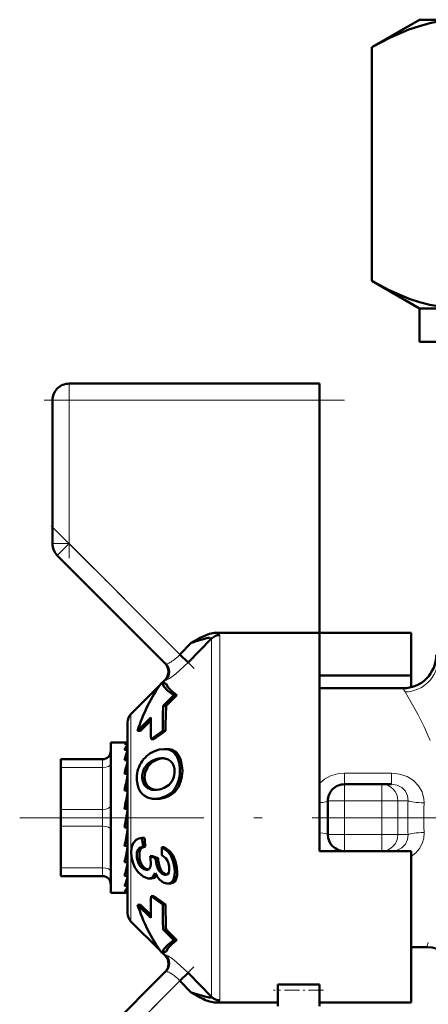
# Model space of a CAD drawing. Extents: x -1595 to 1972, y -1677 to 643.
# Tile 33 of 53: x 109 to 134, y -112 to -53. Entities that reach past the tile are written whole.
import ezdxf

# ---------------------------------------------------------------- set-up
doc = ezdxf.new("R2010")
doc.units = 0
doc.linetypes.add('DASHDOT', pattern=[18.5, 12, -3, 0.5, -3])

msp = doc.modelspace()

# ---------------------------------------------------------------- linework, layer by layer
at = {"color": 7, "lineweight": 50}
for p, q in [((130.203, -54.254), (133.065, -52.602)), ((133.065, -52.602), (135.544, -52.602)), ((130.203, -68.25), (130.203, -54.254)), ((133.065, -69.902), (130.203, -68.25)), ((133.065, -69.902), (135.544, -69.902)), ((133.065, -71.902), (133.065, -69.902)), ((133.065, -71.902), (136.265, -71.902)), ((112.065, -74.402), (127.065, -74.402)), ((127.065, -74.402), (127.065, -75.402)), ((111.065, -83.988), (111.065, -75.402)), ((127.065, -75.402), (127.065, -89.331)), ((111.358, -84.695), (117.847, -91.183)), ((127.065, -89.331), (120.875, -89.331)), ((127.065, -100.402), (127.065, -89.331)), ((127.065, -89.331), (132.565, -89.331)), ((132.565, -89.331), (132.565, -91.883)), ((119.383, -89.932), (118.708, -90.631)), ((120.606, -89.664), (119.203, -91.108)), ((119.558, -89.83), (119.383, -89.932)), ((119.735, -89.729), (119.558, -89.83)), ((120.606, -89.664), (120.608, -89.651)), ((119.203, -91.108), (118.708, -90.631)), ((127.065, -91.883), (132.565, -91.883)), ((132.565, -91.883), (132.565, -92.589)), ((115.77, -94.193), (117.499, -92.463)), ((117.619, -92.294), (117.616, -92.296)), ((117.879, -92.392), (117.619, -92.294)), ((117.655, -92.308), (117.818, -92.145)), ((117.701, -93.696), (118.347, -93.069)), ((118.529, -93.069), (117.881, -93.696)), ((118.529, -93.069), (118.347, -93.069)), ((132.065, -92.652), (127.065, -92.652)), ((117.701, -93.696), (117.881, -93.696)), ((115.565, -106.116), (115.565, -94.688)), ((116.972, -94.406), (116.172, -95.19)), ((116.968, -94.583), (116.347, -95.19)), ((116.347, -95.19), (116.172, -95.19)), ((117.687, -95.202), (116.975, -95.702)), ((117.849, -95.202), (117.136, -95.702)), ((117.849, -95.202), (117.687, -95.202)), ((114.565, -95.902), (114.565, -96.505)), ((115.543, -95.902), (114.565, -95.902)), ((115.565, -95.987), (115.389, -95.987)), ((115.543, -95.902), (115.565, -95.904)), ((116.975, -95.702), (117.136, -95.702)), ((114.565, -96.505), (114.565, -104.902)), ((115.565, -96.343), (115.389, -96.343)), ((115.527, -96.505), (115.565, -96.4)), ((117.917, -96.288), (117.762, -96.288)), ((111.565, -96.902), (114.065, -96.902)), ((111.565, -97.036), (111.565, -96.902)), ((111.565, -97.402), (111.565, -97.036)), ((115.565, -96.954), (115.389, -96.954)), ((115.565, -96.829), (115.559, -96.954)), ((117.562, -96.845), (117.643, -96.842)), ((117.562, -96.845), (117.714, -96.845)), ((111.565, -99.902), (111.565, -97.402)), ((115.565, -97.781), (115.389, -97.781)), ((115.565, -97.382), (115.544, -97.781)), ((115.565, -97.611), (115.553, -97.781)), ((115.565, -98.125), (115.523, -98.773)), ((115.565, -98.402), (115.547, -98.402)), ((128.565, -98.402), (130.811, -98.402)), ((130.811, -98.402), (131.391, -98.402)), ((115.565, -98.773), (115.389, -98.773)), ((115.565, -99.011), (115.484, -99.867)), ((117.346, -98.733), (117.326, -98.735)), ((117.351, -99.278), (117.206, -99.278)), ((127.565, -101.402), (127.565, -99.402)), ((111.565, -99.902), (111.565, -100.902)), ((115.565, -99.867), (115.389, -99.867)), ((115.389, -100.995), (115.565, -99.996)), ((127.065, -102.402), (127.065, -100.402)), ((111.565, -103.402), (111.565, -100.902)), ((115.389, -100.942), (115.477, -100.942)), ((115.565, -100.995), (115.389, -100.995)), ((115.565, -100.985), (115.477, -100.942)), ((115.495, -101.515), (115.565, -101.948)), ((116.584, -101.6), (116.439, -101.6)), ((115.565, -102.086), (115.389, -102.086)), ((115.565, -102.402), (115.527, -102.402)), ((115.565, -102.814), (115.528, -102.395)), ((115.565, -102.544), (115.535, -102.544)), ((116.644, -102.118), (116.498, -102.118)), ((117.767, -102.158), (117.621, -102.158)), ((132.565, -102.402), (127.065, -102.402)), ((131.391, -102.402), (131.306, -102.402)), ((132.565, -111.473), (132.565, -102.402)), ((115.565, -103.071), (115.389, -103.071)), ((117.246, -102.826), (116.921, -102.706)), ((117.069, -102.706), (116.921, -102.706)), ((117.069, -102.706), (117.394, -102.826)), ((117.394, -102.826), (117.246, -102.826)), ((117.962, -102.98), (117.966, -102.989)), ((111.565, -103.402), (111.565, -103.902)), ((115.565, -103.528), (115.548, -103.251)), ((116.709, -103.523), (116.673, -103.521)), ((114.065, -103.902), (111.565, -103.902)), ((115.565, -103.888), (115.389, -103.888)), ((115.565, -104.046), (115.562, -103.98)), ((116.847, -104.042), (116.799, -104.039)), ((117.001, -104.042), (116.847, -104.042)), ((117.838, -103.821), (117.802, -103.819)), ((117.979, -104.34), (117.93, -104.338)), ((118.132, -104.34), (117.979, -104.34)), ((115.444, -104.902), (114.565, -104.902)), ((115.565, -104.486), (115.389, -104.486)), ((115.565, -104.828), (115.389, -104.828)), ((115.565, -104.891), (115.499, -104.891)), ((116.975, -105.102), (117.687, -105.602)), ((117.136, -105.102), (116.975, -105.102)), ((117.136, -105.102), (117.849, -105.602)), ((116.172, -105.613), (116.972, -106.398)), ((116.347, -105.613), (116.172, -105.613)), ((116.347, -105.613), (116.968, -106.22)), ((117.849, -105.602), (117.687, -105.602)), ((115.77, -106.611), (117.499, -108.34)), ((117.701, -107.108), (118.347, -107.735)), ((117.881, -107.108), (117.701, -107.108)), ((117.881, -107.108), (118.529, -107.735)), ((118.529, -107.735), (118.347, -107.735)), ((117.616, -108.508), (117.619, -108.51)), ((117.619, -108.51), (117.879, -108.411)), ((117.655, -108.496), (117.818, -108.659)), ((133.499, -108.152), (132.565, -108.152)), ((117.847, -109.62), (111.651, -115.816)), ((118.708, -110.173), (119.203, -109.696)), ((119.203, -109.696), (120.606, -111.14)), ((119.383, -110.871), (118.708, -110.173)), ((119.383, -110.871), (119.558, -110.974)), ((124.565, -110.398), (127.065, -110.398)), ((124.565, -110.398), (124.565, -110.734)), ((124.565, -110.734), (124.565, -111.688)), ((127.065, -110.398), (127.065, -110.734)), ((127.065, -110.734), (127.065, -111.688)), ((119.558, -110.974), (119.735, -111.075)), ((120.875, -111.473), (124.565, -111.473)), ((127.065, -111.473), (132.565, -111.473))]:
    msp.add_line(p, q, dxfattribs=at)
at = {"color": 7, "lineweight": 18}
for p, q in [((112.065, -75.402), (112.065, -74.402)), ((111.065, -75.402), (112.065, -75.402)), ((112.065, -75.402), (127.065, -75.402)), ((112.065, -75.402), (112.065, -83.988)), ((111.065, -83.988), (112.065, -83.988)), ((111.358, -84.695), (112.065, -83.988)), ((118.708, -90.631), (112.065, -83.988)), ((121.101, -89.464), (121.101, -100.402)), ((120.606, -100.402), (120.606, -89.664)), ((132.201, -92.87), (132.065, -92.652)), ((115.77, -100.402), (115.77, -94.193)), ((118.07, -96.299), (117.917, -96.299)), ((118.621, -96.66), (118.47, -96.66)), ((114.065, -96.902), (114.065, -96.907)), ((114.065, -96.907), (114.065, -97.036)), ((114.065, -97.036), (114.065, -97.402)), ((117.274, -96.953), (117.122, -96.953)), ((114.065, -97.402), (111.565, -97.402)), ((114.065, -99.902), (114.065, -97.402)), ((116.756, -97.399), (116.605, -97.399)), ((118.847, -97.408), (118.699, -97.408)), ((128.565, -97.745), (128.565, -98.402)), ((128.565, -97.745), (131.391, -97.745)), ((131.391, -97.745), (131.391, -98.402)), ((116.59, -98.019), (116.441, -98.019)), ((116.717, -98.432), (116.57, -98.432)), ((118.783, -98.119), (118.637, -98.119)), ((128.565, -98.402), (128.565, -99.402)), ((130.811, -99.402), (130.811, -98.402)), ((117.027, -98.68), (116.881, -98.68)), ((118.499, -98.727), (118.353, -98.727)), ((118.016, -99.115), (117.871, -99.115)), ((127.565, -99.402), (128.565, -99.402)), ((128.565, -99.402), (128.565, -101.402)), ((130.811, -99.402), (128.565, -99.402)), ((130.811, -101.402), (130.811, -99.402)), ((130.811, -99.402), (131.772, -99.402)), ((132.374, -99.402), (131.772, -99.402)), ((131.772, -99.402), (131.772, -101.402)), ((111.565, -99.902), (114.065, -99.902)), ((114.065, -99.902), (114.065, -100.902)), ((115.77, -100.402), (115.77, -106.611)), ((120.606, -111.14), (120.606, -100.402)), ((121.101, -100.402), (121.101, -111.339)), ((114.065, -100.902), (111.565, -100.902)), ((114.065, -103.402), (114.065, -100.902)), ((127.565, -101.402), (128.565, -101.402)), ((128.565, -101.402), (130.811, -101.402)), ((128.565, -102.402), (128.565, -101.402)), ((130.811, -101.402), (131.772, -101.402)), ((130.811, -101.402), (130.811, -102.402)), ((131.772, -101.402), (132.374, -101.402)), ((116.278, -102.807), (116.129, -102.807)), ((117.405, -102.957), (117.257, -102.957)), ((118.31, -102.676), (118.163, -102.676)), ((111.565, -103.402), (114.065, -103.402)), ((114.065, -103.402), (114.065, -103.902)), ((116.476, -103.302), (116.325, -103.302)), ((116.743, -103.521), (116.673, -103.521)), ((118.525, -103.402), (118.376, -103.402)), ((117.872, -103.819), (117.802, -103.819)), ((118.468, -104.115), (118.317, -104.115)), ((117.818, -108.659), (117.829, -108.656)), ((112.065, -116.816), (118.708, -110.173))]:
    msp.add_line(p, q, dxfattribs=at)
at = {"color": 7, "linetype": 'DASHDOT', "lineweight": 18, "ltscale": 0.257589}
msp.add_line((112.065, -74.543), (112.065, -84.847), dxfattribs=at)
at = {"color": 7, "linetype": 'DASHDOT', "lineweight": 18, "ltscale": 0.450015}
msp.add_line((128.565, -75.402), (110.565, -75.402), dxfattribs=at)
at = {"color": 7, "linetype": 'DASHDOT', "lineweight": 18, "ltscale": 0.302371}
msp.add_line((110.999, -82.921), (119.551, -91.474), dxfattribs=at)
at = {"color": 7, "linetype": 'DASHDOT', "lineweight": 18, "ltscale": 0.067371}
msp.add_line((128.341, -99.402), (131.035, -99.402), dxfattribs=at)
at = {"color": 7, "linetype": 'DASHDOT', "lineweight": 18, "ltscale": 0.06}
for p, q in [((128.565, -101.602), (128.565, -99.202)), ((130.811, -101.602), (130.811, -99.202))]:
    msp.add_line(p, q, dxfattribs=at)
at = {"color": 7, "linetype": 'DASHDOT', "lineweight": 18}
msp.add_line((138.638, -100.402), (109.104, -100.402), dxfattribs=at)
at = {"color": 7, "linetype": 'DASHDOT', "lineweight": 18, "ltscale": 0.067386}
msp.add_line((131.036, -101.402), (128.34, -101.402), dxfattribs=at)
at = {"color": 7, "linetype": 'DASHDOT', "lineweight": 18, "ltscale": 0.296715}
msp.add_line((119.538, -109.343), (111.146, -117.736), dxfattribs=at)
at = {"color": 7, "linetype": 'DASHDOT', "lineweight": 18, "ltscale": 0.075015}
msp.add_line((127.315, -110.734), (124.315, -110.734), dxfattribs=at)
at = {"color": 7, "lineweight": 50}
for points in [[(130.203, -54.254), (131.315, -53.665), (132.422, -53.194), (133.055, -52.982), (133.685, -52.815), (134.306, -52.697), (134.925, -52.626), (135.544, -52.602)], [(135.544, -69.902), (134.615, -69.848), (133.683, -69.688), (133.069, -69.526), (132.452, -69.321), (131.212, -68.789), (130.203, -68.25)], [(117.619, -92.294), (117.74, -92.535), (117.989, -92.794), (118.347, -93.069)], [(117.879, -92.392), (118.004, -92.605), (118.225, -92.831), (118.529, -93.069)], [(117.139, -96.438), (117.455, -96.327), (117.762, -96.288)], [(118.621, -96.66), (118.753, -96.929), (118.847, -97.408)], [(116.756, -97.399), (116.623, -97.7), (116.59, -98.019)], [(116.627, -99.119), (116.463, -98.995), (116.328, -98.834), (116.223, -98.632), (116.154, -98.4), (116.12, -98.142)], [(116.57, -98.432), (116.456, -98.148), (116.441, -98.019)], [(116.59, -98.019), (116.627, -98.243), (116.717, -98.432)], [(118.251, -98.171), (118.053, -98.427), (117.756, -98.62)], [(117.871, -99.115), (117.537, -99.235), (117.206, -99.278)], [(115.81, -102.739), (115.79, -102.466), (115.812, -102.21), (115.912, -101.932), (116.086, -101.738), (116.25, -101.649), (116.439, -101.6)], [(116.129, -102.807), (116.128, -102.494), (116.183, -102.329), (116.285, -102.207), (116.498, -102.118)], [(116.644, -102.118), (116.432, -102.207), (116.331, -102.328), (116.276, -102.492), (116.278, -102.807)], [(117.621, -102.158), (117.982, -102.435), (118.163, -102.676)], [(117.767, -102.158), (118.128, -102.435), (118.31, -102.676)], [(116.203, -103.675), (116.009, -103.39), (115.877, -103.057), (115.81, -102.739)], [(116.959, -103.188), (116.943, -103.327), (116.889, -103.44)], [(117.802, -103.819), (117.634, -103.767), (117.457, -103.594), (117.379, -103.448), (117.303, -103.216), (117.257, -102.957)], [(117.405, -102.957), (117.481, -103.321), (117.569, -103.531), (117.688, -103.692), (117.907, -103.813)], [(117.615, -102.644), (117.855, -102.828), (117.962, -102.98)], [(118.163, -102.676), (118.301, -103.02), (118.376, -103.402)], [(118.31, -102.676), (118.449, -103.02), (118.525, -103.402)], [(116.799, -104.039), (116.499, -103.933), (116.203, -103.675)], [(116.673, -103.521), (116.542, -103.486), (116.421, -103.406), (116.325, -103.302)], [(116.476, -103.302), (116.603, -103.432), (116.779, -103.515)], [(117.215, -103.724), (117.111, -103.923), (116.994, -104.012), (116.847, -104.042)], [(117.93, -104.338), (117.769, -104.301), (117.615, -104.221), (117.465, -104.092), (117.333, -103.926), (117.215, -103.724)], [(118.055, -103.317), (118.065, -103.557), (118.037, -103.689), (117.976, -103.778), (117.914, -103.811), (117.838, -103.821)], [(118.376, -103.402), (118.395, -103.645), (118.385, -103.872), (118.317, -104.115)], [(118.525, -103.402), (118.545, -103.645), (118.535, -103.873), (118.468, -104.115)], [(118.317, -104.115), (118.227, -104.244), (118.105, -104.321), (117.979, -104.34)], [(118.468, -104.115), (118.394, -104.229), (118.295, -104.305), (118.132, -104.34)], [(118.347, -107.735), (117.989, -108.009), (117.74, -108.269), (117.619, -108.51)], [(118.529, -107.735), (118.225, -107.973), (118.004, -108.199), (117.879, -108.411)], [(120.606, -111.14), (120.609, -111.155), (120.602, -111.167), (120.588, -111.176), (120.554, -111.182), (120.456, -111.176), (120.201, -111.122), (119.383, -110.871)]]:
    msp.add_lwpolyline(points, dxfattribs=at)
at = {"color": 7, "lineweight": 18}
for points in [[(120.608, -89.651), (120.603, -89.638), (120.595, -89.631), (120.571, -89.623), (120.478, -89.625)], [(119.203, -91.108), (118.46, -91.791), (118.076, -92.069), (117.927, -92.152), (117.864, -92.173), (117.852, -92.173), (117.847, -92.17)], [(117.847, -91.183), (117.851, -91.187), (117.863, -91.191), (117.881, -91.192), (117.951, -91.177)], [(133.7, -95.769), (133.347, -94.969), (132.986, -94.245), (132.389, -93.18), (132.201, -92.87)], [(127.065, -98.345), (127.376, -98.092), (127.735, -97.904), (128.142, -97.785), (128.565, -97.745)], [(131.391, -97.745), (131.864, -97.792), (132.313, -97.937), (132.698, -98.171), (133.011, -98.488), (133.221, -98.858), (133.326, -99.267), (133.336, -99.516)], [(132.374, -99.402), (132.346, -99.092), (132.221, -98.81), (132.004, -98.588), (131.718, -98.448), (131.391, -98.402)], [(131.391, -102.402), (131.721, -102.355), (132.011, -102.211), (132.224, -101.987), (132.348, -101.705), (132.374, -101.402)], [(133.336, -101.288), (133.313, -101.622), (133.221, -101.945), (133.061, -102.245), (132.841, -102.508), (132.565, -102.728)], [(117.847, -108.634), (117.853, -108.631), (117.873, -108.632), (117.986, -108.682), (118.239, -108.845), (118.529, -109.069), (119.203, -109.696)], [(117.951, -109.626), (117.887, -109.612), (117.866, -109.612), (117.851, -109.617), (117.847, -109.62)], [(121.101, -111.339), (121.098, -111.359), (121.091, -111.373), (121.067, -111.397), (120.928, -111.459), (120.875, -111.473)]]:
    msp.add_lwpolyline(points, dxfattribs=at)
at = {"color": 7, "lineweight": 50}
for centre, radius, start, end in [((112.065, -75.402), 1, 90, 180.00001), ((112.065, -83.988), 1, 179.99999, 225), ((122.689, -94.986), 6.03, 115.46142, 119.32905), ((121.239, -91.887), 2.608, 107.04695, 115.96607), ((120.846, -92.1), 2.503, 98.44714, 105.97282), ((120.892, -90.735), 1.405, 90.71488, 107.30097), ((123.298, -101.329), 12.05, 106.98067, 108.95648), ((123.189, -100.758), 11.472, 105.32482, 107.29502), ((132.065, -90.652), 2, 269.99886, 0.0007), ((117.324, -91.65), 0.699, 314.94372, 45.05708), ((117.352, -91.676), 0.699, 315.0791, 44.89331), ((143.592, -94.669), 25.911, 177.84736, 181.17826), ((140.669, -94.923), 22.821, 176.91837, 180.70105), ((116.265, -94.688), 0.7, 135, 180.00001), ((144.548, -94.976), 27.583, 178.81614, 181.50876), ((116.7, -96.828), 1.397, 144.35788, 159.70688), ((114.065, -96.402), 0.5, 270, 360), ((121.763, -98.664), 6.6, 160.90147, 164.979), ((117.839, -97.984), 1.697, 114.35156, 149.29145), ((117.764, -97.371), 1.083, 81.86858, 90.06384), ((117.918, -97.365), 1.077, 81.84816, 90.06437), ((117.819, -97.051), 0.759, 31.03337, 82.61717), ((117.973, -97.046), 0.753, 30.79944, 82.58751), ((131.951, -101.314), 16.935, 165.37505, 167.95939), ((117.842, -98.032), 1.725, 147.96407, 183.64808), ((117.576, -98.002), 1.143, 113.37488, 148.13471), ((117.727, -98.004), 1.144, 113.27781, 148.05175), ((117.626, -98.064), 1.221, 93.00197, 114.37881), ((117.777, -98.06), 1.217, 92.99424, 114.42005), ((117.651, -97.715), 0.872, 75.48502, 90.5), ((117.702, -97.522), 0.673, 50.70389, 75.59643), ((117.718, -97.494), 0.641, 23.50199, 50.20246), ((117.428, -97.61), 0.954, 3.50947, 22.97761), ((155.217, -106.234), 40.521, 168.11243, 169.39011), ((117.49, -97.967), 1.051, 147.30562, 182.81452), ((117.25, -97.639), 1.134, 332.0162, 4.41845), ((116.447, -97.57), 2.257, 345.90185, 4.09291), ((116.585, -97.564), 2.267, 345.80772, 3.92398), ((117.139, -98.04), 0.691, 214.55318, 248.0744), ((117.29, -98.031), 0.7, 214.96733, 247.96568), ((117.044, -97.749), 1.634, 323.23742, 346.89684), ((117.187, -97.745), 1.639, 323.19077, 346.79104), ((128.565, -99.402), 1, 90, 180.00001), ((221.715, -118.62), 107.967, 169.47259, 169.99766), ((117.196, -97.9), 0.843, 248.05159, 270.24938), ((117.332, -97.961), 0.781, 247.08421, 265.71388), ((117.202, -97.7), 1.043, 269.84398, 276.79208), ((117.185, -97.328), 1.414, 276.54602, 293.84745), ((117.334, -97.958), 1.276, 294.87904, 322.9638), ((117.479, -97.956), 1.278, 294.86736, 322.92415), ((117.202, -98.158), 1.121, 239.09899, 270.19487), ((28.073, -85.605), 88.858, 349.31117, 349.94255), ((128.565, -101.402), 1, 180.00001, 270), ((130.954, -100.214), 14.581, 185.45129, 187.49998), ((130.814, -100.217), 14.297, 185.55015, 187.64005), ((81.054, -95.633), 35.131, 347.77635, 349.21778), ((133.024, -102.599), 15.409, 178.36004, 180.16518), ((101.418, -100.066), 14.485, 344.69952, 347.61081), ((117.157, -102.69), 1.034, 186.49116, 216.33474), ((117.31, -102.685), 1.038, 186.74067, 216.48473), ((111.752, -103.374), 5.211, 2.04556, 7.36063), ((118.995, -102.751), 1.75, 182.46185, 186.75863), ((119.142, -102.746), 1.749, 182.63657, 186.93738), ((116.828, -103.473), 1.237, 7.24633, 23.05669), ((116.722, -103.313), 0.21, 266.37714, 322.70858), ((114.065, -104.402), 0.5, 0, 90), ((110.877, -102.667), 4.865, 338.04344, 344.49134), ((117.01, -103.71), 0.331, 268.3817, 330.45844), ((114.606, -104.158), 1.031, 319.46711, 338.37362), ((115.434, -104.716), 0.187, 273.05222, 314.53823), ((144.548, -105.828), 27.583, 178.49124, 181.18386), ((116.265, -106.116), 0.7, 180.00001, 225.0002), ((143.592, -106.134), 25.911, 178.82174, 182.15264), ((140.501, -105.884), 22.654, 179.28482, 183.09548), ((133.499, -110.152), 2, 17.45223, 90.00255), ((117.323, -109.154), 0.7, 315.00001, 45), ((117.352, -109.127), 0.699, 315.10697, 44.92077), ((122.703, -105.79), 6.061, 240.67968, 244.52739), ((121.238, -108.919), 2.605, 244.02464, 252.95185), ((120.895, -110.053), 1.42, 252.78134, 269.18858)]:
    msp.add_arc(centre, radius, start, end, dxfattribs=at)
at = {"color": 7, "lineweight": 18}
for centre, radius, start, end in [((120.752, -89.966), 0.647, 63.54507, 79.08726), ((116.605, -88.663), 2.88, 309.31528, 316.90738), ((117.714, -90.442), 0.773, 287.88208, 295.42615), ((117.449, -89.864), 1.409, 295.06275, 300.3745), ((117.046, -89.202), 2.183, 300.70188, 309.31915), ((117.812, -92.18), 0.0363, 16.17956, 79.34269), ((162.829, -100.401), 30.471, 178.12157, 180.00226), ((157.227, -100.401), 23.907, 177.8793, 180.00248), ((162.829, -100.403), 30.471, 179.99774, 181.87843), ((157.227, -100.403), 23.907, 179.99752, 182.1207), ((136.825, -109.106), 3.46, 159.23398, 163.98971), ((117.808, -108.621), 0.041, 300.89238, 341.97358), ((117.713, -110.362), 0.773, 64.57427, 72.11678), ((117.448, -110.942), 1.411, 59.63056, 64.9319), ((117.049, -111.598), 2.179, 50.67028, 59.30486), ((116.605, -112.141), 2.88, 43.09245, 50.68341)]:
    msp.add_arc(centre, radius, start, end, dxfattribs=at)
at = {"color": 7, "lineweight": 50}
for centre, major_axis, ratio, start_param, end_param in [((121.101, -90.145), (-0.7, 0), 0.972233, 4.712389, 5.497789), ((267.024, -136.116), (150.941, -40.616), 0.245499, 3.050478, 3.133214), ((115.477, -99.124), (-0.07, -3.222), 0.207287, 3.146101, 3.376799), ((75.243, -131.259), (43.151, 34.704), 0.149322, 6.179433, 6.267529), ((121.377, -83.702), (-4.326, -15.536), 0.258625, 0.071828, 0.216579), ((267.023, -64.688), (150.94, 40.616), 0.2455, 3.149971, 3.232707), ((121.101, -110.659), (-0.7, 0), 0.972234, 0.785397, 1.570796)]:
    msp.add_ellipse(centre, major_axis=major_axis, ratio=ratio, start_param=start_param, end_param=end_param, dxfattribs=at)
at = {"color": 7, "lineweight": 18}
for centre, major_axis, ratio, start_param, end_param in [((117.774, -89.836), (3.327, 0.378), 0.129171, 6.267853, 6.460295), ((132.201, -90.926), (1.797, 0.878), 0.965578, 4.271437, 5.814526), ((114.065, -97.152), (0.5, 0), 0.5, 4.712389, 6.283185), ((130.811, -99.402), (0, 1), 0.961524, 4.712389, 6.283185), ((114.065, -99.652), (0.5, 0), 0.5, 4.712389, 6.283185), ((126.565, -99.402), (1, 0), 0.114286, 5.235987, 6.283185), ((133.336, -99.402), (0.999, -0.033), 0.114225, 3.421775, 4.716143), ((114.065, -101.152), (-0.5, 0), 0.5, 3.141593, 4.712389), ((126.565, -101.402), (1, 0), 0.114286, 0, 1.047198), ((130.811, -101.402), (0, 1), 0.961524, 3.141593, 4.712389), ((133.336, -101.402), (0.999, 0.033), 0.114225, 1.567042, 2.86141), ((114.065, -103.652), (-0.5, 0), 0.5, 3.141593, 4.712389)]:
    msp.add_ellipse(centre, major_axis=major_axis, ratio=ratio, start_param=start_param, end_param=end_param, dxfattribs=at)

doc.saveas('drawing.dxf')
